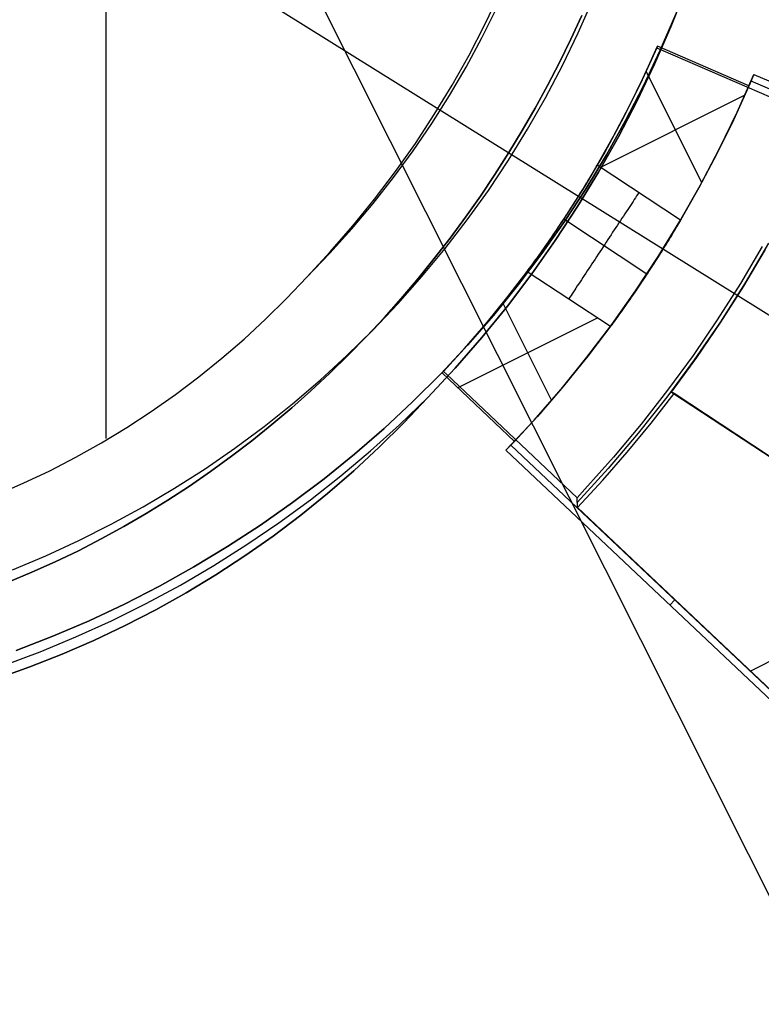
# Model space of a CAD drawing. Header units: millimetres. Extents: x 10871 to 12032, y -2698 to -1680.
# Tile 102 of 183: x 11459 to 11472, y -2072 to -2055. Entities that reach past the tile are written whole.
import ezdxf

# ---------------------------------------------------------------- set-up
doc = ezdxf.new("R2010")
doc.units = ezdxf.units.MM
for name, color, linetype in [('1', 7, 'Continuous'), ('color', 7, 'Continuous'), ('luz', 7, 'Continuous')]:
    doc.layers.add(name, color=color, linetype=linetype)

msp = doc.modelspace()

# ---------------------------------------------------------------- linework, layer by layer
at = {"layer": '1', "color": 7, "true_color": 0xffffff}
for p, q in [((11460.055, -2062.164, 36.403), (11460.055, -2032.445, 36.403)), ((11469.967, -2054.931, 44.653), (11470.228, -2054.269, 44.653)), ((11470.228, -2054.269, 44.653), (11469.967, -2054.931, 44.653)), ((11466.704, -2054.89, 36.403), (11466.964, -2054.343, 36.403)), ((11466.704, -2054.89, 36.403), (11466.964, -2054.343, 36.403)), ((11468.342, -2055.035, 40.51), (11468.599, -2054.451, 40.51)), ((11468.342, -2055.035, 43.135), (11468.599, -2054.451, 43.135)), ((11466.649, -2055.126, 36.403), (11466.907, -2054.606, 36.403)), ((11468.214, -2055.146, 37.885), (11468.404, -2054.734, 37.885)), ((11468.404, -2054.734, 43.135), (11468.214, -2055.146, 43.135)), ((11468.214, -2055.146, 37.885), (11468.404, -2054.734, 37.885)), ((11468.404, -2054.734, 43.135), (11468.214, -2055.146, 43.135)), ((11466.426, -2055.427, 36.403), (11466.704, -2054.89, 36.403)), ((11466.426, -2055.427, 36.403), (11466.704, -2054.89, 36.403)), ((11469.683, -2055.585, 44.653), (11469.967, -2054.931, 44.653)), ((11469.967, -2054.931, 44.653), (11469.683, -2055.585, 44.653)), ((11466.373, -2055.637, 36.403), (11466.649, -2055.126, 36.403)), ((11468.014, -2055.555, 37.885), (11468.214, -2055.146, 37.885)), ((11468.214, -2055.146, 43.135), (11468.014, -2055.555, 43.135)), ((11468.014, -2055.555, 37.885), (11468.214, -2055.146, 37.885)), ((11468.214, -2055.146, 43.135), (11468.014, -2055.555, 43.135)), ((11468.065, -2055.61, 40.51), (11468.342, -2055.035, 40.51)), ((11468.065, -2055.61, 43.135), (11468.342, -2055.035, 43.135)), ((11466.129, -2055.955, 36.403), (11466.426, -2055.427, 36.403)), ((11466.129, -2055.955, 36.403), (11466.426, -2055.427, 36.403)), ((11466.08, -2056.138, 36.403), (11466.373, -2055.637, 36.403)), ((11467.769, -2056.175, 40.51), (11468.065, -2055.61, 40.51)), ((11467.769, -2056.175, 43.135), (11468.065, -2055.61, 43.135)), ((11467.806, -2055.959, 37.885), (11468.014, -2055.555, 37.885)), ((11468.014, -2055.555, 43.135), (11467.806, -2055.959, 43.135)), ((11467.806, -2055.959, 37.885), (11468.014, -2055.555, 37.885)), ((11468.014, -2055.555, 43.135), (11467.806, -2055.959, 43.135)), ((11469.377, -2056.228, 44.653), (11469.683, -2055.585, 44.653)), ((11469.683, -2055.585, 44.653), (11469.377, -2056.228, 44.653)), ((11465.814, -2056.473, 36.403), (11466.129, -2055.955, 36.403)), ((11465.814, -2056.473, 36.403), (11466.129, -2055.955, 36.403)), ((11467.588, -2056.358, 37.885), (11467.806, -2055.959, 37.885)), ((11467.806, -2055.959, 43.135), (11467.588, -2056.358, 43.135)), ((11467.588, -2056.358, 37.885), (11467.806, -2055.959, 37.885)), ((11467.806, -2055.959, 43.135), (11467.588, -2056.358, 43.135)), ((11465.77, -2056.628, 36.403), (11466.08, -2056.138, 36.403)), ((11467.453, -2056.729, 40.51), (11467.769, -2056.175, 40.51)), ((11467.453, -2056.729, 43.135), (11467.769, -2056.175, 43.135)), ((11467.361, -2056.752, 37.885), (11467.588, -2056.358, 37.885)), ((11467.588, -2056.358, 43.135), (11467.361, -2056.752, 43.135)), ((11467.361, -2056.752, 37.885), (11467.588, -2056.358, 37.885)), ((11467.588, -2056.358, 43.135), (11467.361, -2056.752, 43.135)), ((11469.05, -2056.861, 44.653), (11469.377, -2056.228, 44.653)), ((11469.377, -2056.228, 44.653), (11469.05, -2056.861, 44.653)), ((11465.483, -2056.979, 36.403), (11465.814, -2056.473, 36.403)), ((11465.483, -2056.979, 36.403), (11465.814, -2056.473, 36.403)), ((11465.443, -2057.108, 36.403), (11465.77, -2056.628, 36.403)), ((11467.118, -2057.272, 40.51), (11467.453, -2056.729, 40.51)), ((11467.118, -2057.272, 43.135), (11467.453, -2056.729, 43.135)), ((11467.125, -2057.141, 37.885), (11467.361, -2056.752, 37.885)), ((11467.361, -2056.752, 43.135), (11467.125, -2057.141, 43.135)), ((11467.125, -2057.141, 37.885), (11467.361, -2056.752, 37.885)), ((11467.361, -2056.752, 43.135), (11467.125, -2057.141, 43.135)), ((11468.701, -2057.482, 44.653), (11469.05, -2056.861, 44.653)), ((11469.05, -2056.861, 44.653), (11468.701, -2057.482, 44.653)), ((11465.134, -2057.474, 36.403), (11465.483, -2056.979, 36.403)), ((11465.134, -2057.474, 36.403), (11465.483, -2056.979, 36.403)), ((11465.1, -2057.577, 36.403), (11465.443, -2057.108, 36.403)), ((11466.88, -2057.525, 37.885), (11467.125, -2057.141, 37.885)), ((11467.125, -2057.141, 43.135), (11466.88, -2057.525, 43.135)), ((11466.88, -2057.525, 37.885), (11467.125, -2057.141, 37.885)), ((11467.125, -2057.141, 43.135), (11466.88, -2057.525, 43.135)), ((11466.765, -2057.804, 40.51), (11467.118, -2057.272, 40.51)), ((11466.765, -2057.804, 43.135), (11467.118, -2057.272, 43.135)), ((11464.742, -2058.033, 36.403), (11465.1, -2057.577, 36.403)), ((11464.768, -2057.956, 36.403), (11465.134, -2057.474, 36.403)), ((11464.768, -2057.956, 36.403), (11465.134, -2057.474, 36.403)), ((11466.627, -2057.903, 37.885), (11466.88, -2057.525, 37.885)), ((11466.88, -2057.525, 43.135), (11466.627, -2057.903, 43.135)), ((11466.627, -2057.903, 37.885), (11466.88, -2057.525, 37.885)), ((11466.88, -2057.525, 43.135), (11466.627, -2057.903, 43.135)), ((11468.331, -2058.09, 44.653), (11468.701, -2057.482, 44.653)), ((11468.701, -2057.482, 44.653), (11468.331, -2058.09, 44.653)), ((11466.365, -2058.275, 37.885), (11466.627, -2057.903, 37.885)), ((11466.627, -2057.903, 43.135), (11466.365, -2058.275, 43.135)), ((11466.365, -2058.275, 37.885), (11466.627, -2057.903, 37.885)), ((11466.627, -2057.903, 43.135), (11466.365, -2058.275, 43.135)), ((11466.393, -2058.322, 40.51), (11466.765, -2057.804, 40.51)), ((11466.393, -2058.322, 43.135), (11466.765, -2057.804, 43.135)), ((11464.368, -2058.477, 36.403), (11464.742, -2058.033, 36.403)), ((11464.386, -2058.426, 36.403), (11464.768, -2057.956, 36.403)), ((11464.386, -2058.426, 36.403), (11464.768, -2057.956, 36.403)), ((11467.94, -2058.686, 44.653), (11468.331, -2058.09, 44.653)), ((11468.331, -2058.09, 44.653), (11467.94, -2058.686, 44.653)), ((11466.094, -2058.642, 37.885), (11466.365, -2058.275, 37.885)), ((11466.365, -2058.275, 43.135), (11466.094, -2058.642, 43.135)), ((11466.094, -2058.642, 37.885), (11466.365, -2058.275, 37.885)), ((11466.365, -2058.275, 43.135), (11466.094, -2058.642, 43.135)), ((11463.988, -2058.883, 36.403), (11464.386, -2058.426, 36.403)), ((11463.988, -2058.883, 36.403), (11464.386, -2058.426, 36.403)), ((11466.004, -2058.828, 40.51), (11466.393, -2058.322, 40.51)), ((11466.004, -2058.828, 43.135), (11466.393, -2058.322, 43.135)), ((11463.979, -2058.908, 36.403), (11464.368, -2058.477, 36.403)), ((11465.816, -2059.001, 37.885), (11466.094, -2058.642, 37.885)), ((11466.094, -2058.642, 43.135), (11465.816, -2059.001, 43.135)), ((11465.816, -2059.001, 37.885), (11466.094, -2058.642, 37.885)), ((11466.094, -2058.642, 43.135), (11465.816, -2059.001, 43.135)), ((11467.53, -2059.268, 44.653), (11467.94, -2058.686, 44.653)), ((11467.94, -2058.686, 44.653), (11467.53, -2059.268, 44.653)), ((11463.575, -2059.326, 36.403), (11463.988, -2058.883, 36.403)), ((11463.575, -2059.326, 36.403), (11463.988, -2058.883, 36.403)), ((11463.575, -2059.326, 36.403), (11463.979, -2058.908, 36.403)), ((11465.598, -2059.32, 40.51), (11466.004, -2058.828, 40.51)), ((11465.598, -2059.32, 43.135), (11466.004, -2058.828, 43.135)), ((11465.53, -2059.355, 37.885), (11465.816, -2059.001, 37.885)), ((11465.816, -2059.001, 43.135), (11465.53, -2059.355, 43.135)), ((11465.53, -2059.355, 37.885), (11465.816, -2059.001, 37.885)), ((11465.816, -2059.001, 43.135), (11465.53, -2059.355, 43.135)), ((11465.175, -2059.797, 40.51), (11465.598, -2059.32, 40.51)), ((11465.175, -2059.797, 43.135), (11465.598, -2059.32, 43.135)), ((11467.099, -2059.836, 44.653), (11467.53, -2059.268, 44.653)), ((11467.53, -2059.268, 44.653), (11467.099, -2059.836, 44.653)), ((11463.221, -2059.702, 36.403), (11463.575, -2059.326, 36.403)), ((11463.221, -2059.702, 36.403), (11463.575, -2059.326, 36.403)), ((11465.235, -2059.701, 37.885), (11465.53, -2059.355, 37.885)), ((11465.53, -2059.355, 43.135), (11465.235, -2059.701, 43.135)), ((11465.235, -2059.701, 37.885), (11465.53, -2059.355, 37.885)), ((11465.53, -2059.355, 43.135), (11465.235, -2059.701, 43.135)), ((11462.854, -2060.066, 36.403), (11463.221, -2059.702, 36.403)), ((11462.854, -2060.066, 36.403), (11463.221, -2059.702, 36.403)), ((11464.735, -2060.26, 40.51), (11465.175, -2059.797, 40.51)), ((11464.735, -2060.26, 43.135), (11465.175, -2059.797, 43.135)), ((11464.933, -2060.041, 37.885), (11465.235, -2059.701, 37.885)), ((11465.235, -2059.701, 43.135), (11464.933, -2060.041, 43.135)), ((11464.933, -2060.041, 37.885), (11465.235, -2059.701, 37.885)), ((11465.235, -2059.701, 43.135), (11464.933, -2060.041, 43.135)), ((11466.65, -2060.389, 44.653), (11467.099, -2059.836, 44.653)), ((11467.099, -2059.836, 44.653), (11466.65, -2060.389, 44.653)), ((11462.475, -2060.417, 36.403), (11462.854, -2060.066, 36.403)), ((11462.475, -2060.417, 36.403), (11462.854, -2060.066, 36.403)), ((11464.623, -2060.373, 37.885), (11464.933, -2060.041, 37.885)), ((11464.933, -2060.041, 43.135), (11464.623, -2060.373, 43.135)), ((11464.623, -2060.373, 37.885), (11464.933, -2060.041, 37.885)), ((11464.933, -2060.041, 43.135), (11464.623, -2060.373, 43.135)), ((11464.28, -2060.707, 40.51), (11464.735, -2060.26, 40.51)), ((11464.28, -2060.707, 43.135), (11464.735, -2060.26, 43.135)), ((11462.084, -2060.755, 36.403), (11462.475, -2060.417, 36.403)), ((11462.084, -2060.755, 36.403), (11462.475, -2060.417, 36.403)), ((11464.306, -2060.698, 37.885), (11464.623, -2060.373, 37.885)), ((11464.623, -2060.373, 43.135), (11464.306, -2060.698, 43.135)), ((11464.306, -2060.698, 37.885), (11464.623, -2060.373, 37.885)), ((11464.623, -2060.373, 43.135), (11464.306, -2060.698, 43.135)), ((11466.182, -2060.926, 44.653), (11466.65, -2060.389, 44.653)), ((11466.65, -2060.389, 44.653), (11466.182, -2060.926, 44.653)), ((11463.981, -2061.015, 37.885), (11464.306, -2060.698, 37.885)), ((11464.306, -2060.698, 43.135), (11463.981, -2061.015, 43.135)), ((11463.981, -2061.015, 37.885), (11464.306, -2060.698, 37.885)), ((11464.306, -2060.698, 43.135), (11463.981, -2061.015, 43.135)), ((11461.682, -2061.08, 36.403), (11462.084, -2060.755, 36.403)), ((11461.682, -2061.08, 36.403), (11462.084, -2060.755, 36.403)), ((11463.81, -2061.139, 40.51), (11464.28, -2060.707, 40.51)), ((11463.81, -2061.139, 43.135), (11464.28, -2060.707, 43.135)), ((11463.65, -2061.325, 37.885), (11463.981, -2061.015, 37.885)), ((11463.981, -2061.015, 43.135), (11463.65, -2061.325, 43.135)), ((11463.65, -2061.325, 37.885), (11463.981, -2061.015, 37.885)), ((11463.981, -2061.015, 43.135), (11463.65, -2061.325, 43.135)), ((11465.696, -2061.447, 44.653), (11466.182, -2060.926, 44.653)), ((11466.182, -2060.926, 44.653), (11465.696, -2061.447, 44.653)), ((11461.269, -2061.392, 36.403), (11461.682, -2061.08, 36.403)), ((11461.269, -2061.392, 36.403), (11461.682, -2061.08, 36.403)), ((11463.325, -2061.553, 40.51), (11463.81, -2061.139, 40.51)), ((11463.325, -2061.553, 43.135), (11463.81, -2061.139, 43.135)), ((11460.846, -2061.689, 36.403), (11461.269, -2061.392, 36.403)), ((11460.846, -2061.689, 36.403), (11461.269, -2061.392, 36.403)), ((11463.311, -2061.626, 37.885), (11463.65, -2061.325, 37.885)), ((11463.65, -2061.325, 43.135), (11463.311, -2061.626, 43.135)), ((11463.311, -2061.626, 37.885), (11463.65, -2061.325, 37.885)), ((11463.65, -2061.325, 43.135), (11463.311, -2061.626, 43.135)), ((11462.827, -2061.951, 40.51), (11463.325, -2061.553, 40.51)), ((11462.827, -2061.951, 43.135), (11463.325, -2061.553, 43.135)), ((11465.205, -2061.921, 44.653), (11465.696, -2061.447, 44.653)), ((11465.279, -2061.889, 44.653), (11465.696, -2061.447, 44.653)), ((11465.696, -2061.447, 44.653), (11465.279, -2061.889, 44.653)), ((11460.414, -2061.971, 36.403), (11460.846, -2061.689, 36.403)), ((11460.414, -2061.971, 36.403), (11460.846, -2061.689, 36.403)), ((11462.965, -2061.918, 37.885), (11463.311, -2061.626, 37.885)), ((11463.311, -2061.626, 43.135), (11462.965, -2061.918, 43.135)), ((11462.965, -2061.918, 37.885), (11463.311, -2061.626, 37.885)), ((11463.311, -2061.626, 43.135), (11462.965, -2061.918, 43.135)), ((11464.848, -2062.317, 44.653), (11465.279, -2061.889, 44.653)), ((11465.279, -2061.889, 44.653), (11464.848, -2062.317, 44.653)), ((11459.972, -2062.239, 36.403), (11460.414, -2061.971, 36.403)), ((11459.972, -2062.239, 36.403), (11460.414, -2061.971, 36.403)), ((11462.314, -2062.331, 40.51), (11462.827, -2061.951, 40.51)), ((11462.314, -2062.331, 43.135), (11462.827, -2061.951, 43.135)), ((11462.612, -2062.202, 37.885), (11462.965, -2061.918, 37.885)), ((11462.965, -2061.918, 43.135), (11462.612, -2062.202, 43.135)), ((11462.612, -2062.202, 37.885), (11462.965, -2061.918, 37.885)), ((11462.965, -2061.918, 43.135), (11462.612, -2062.202, 43.135)), ((11464.698, -2062.379, 44.653), (11465.205, -2061.921, 44.653)), ((11459.521, -2062.492, 36.403), (11459.972, -2062.239, 36.403)), ((11459.521, -2062.492, 36.403), (11459.972, -2062.239, 36.403)), ((11462.253, -2062.477, 37.885), (11462.612, -2062.202, 37.885)), ((11462.612, -2062.202, 43.135), (11462.253, -2062.477, 43.135)), ((11462.253, -2062.477, 37.885), (11462.612, -2062.202, 37.885)), ((11462.612, -2062.202, 43.135), (11462.253, -2062.477, 43.135)), ((11461.789, -2062.694, 40.51), (11462.314, -2062.331, 40.51)), ((11461.789, -2062.694, 43.135), (11462.314, -2062.331, 43.135)), ((11464.176, -2062.819, 44.653), (11464.698, -2062.379, 44.653)), ((11464.402, -2062.731, 44.653), (11464.848, -2062.317, 44.653)), ((11464.848, -2062.317, 44.653), (11464.402, -2062.731, 44.653)), ((11459.062, -2062.729, 36.403), (11459.521, -2062.492, 36.403)), ((11459.062, -2062.729, 36.403), (11459.521, -2062.492, 36.403)), ((11461.888, -2062.743, 37.885), (11462.253, -2062.477, 37.885)), ((11462.253, -2062.477, 43.135), (11461.888, -2062.743, 43.135)), ((11461.888, -2062.743, 37.885), (11462.253, -2062.477, 37.885)), ((11462.253, -2062.477, 43.135), (11461.888, -2062.743, 43.135)), ((11458.595, -2062.951, 36.403), (11459.062, -2062.729, 36.403)), ((11458.595, -2062.951, 36.403), (11459.062, -2062.729, 36.403)), ((11461.252, -2063.038, 40.51), (11461.789, -2062.694, 40.51)), ((11461.252, -2063.038, 43.135), (11461.789, -2062.694, 43.135)), ((11461.516, -2063, 37.885), (11461.888, -2062.743, 37.885)), ((11461.888, -2062.743, 43.135), (11461.516, -2063, 43.135)), ((11461.516, -2063, 37.885), (11461.888, -2062.743, 37.885)), ((11461.888, -2062.743, 43.135), (11461.516, -2063, 43.135)), ((11463.942, -2063.129, 44.653), (11464.402, -2062.731, 44.653)), ((11464.402, -2062.731, 44.653), (11463.942, -2063.129, 44.653)), ((11458.121, -2063.157, 36.403), (11458.595, -2062.951, 36.403)), ((11458.121, -2063.157, 36.403), (11458.595, -2062.951, 36.403)), ((11463.639, -2063.241, 44.653), (11464.176, -2062.819, 44.653)), ((11460.703, -2063.363, 40.51), (11461.252, -2063.038, 40.51)), ((11460.703, -2063.363, 43.135), (11461.252, -2063.038, 43.135)), ((11461.138, -2063.247, 37.885), (11461.516, -2063, 37.885)), ((11461.516, -2063, 43.135), (11461.138, -2063.247, 43.135)), ((11461.138, -2063.247, 37.885), (11461.516, -2063, 37.885)), ((11461.516, -2063, 43.135), (11461.138, -2063.247, 43.135)), ((11460.754, -2063.484, 37.885), (11461.138, -2063.247, 37.885)), ((11461.138, -2063.247, 43.135), (11460.754, -2063.484, 43.135)), ((11460.754, -2063.484, 37.885), (11461.138, -2063.247, 37.885)), ((11461.138, -2063.247, 43.135), (11460.754, -2063.484, 43.135)), ((11463.088, -2063.644, 44.653), (11463.639, -2063.241, 44.653)), ((11463.469, -2063.511, 44.653), (11463.942, -2063.129, 44.653)), ((11463.942, -2063.129, 44.653), (11463.469, -2063.511, 44.653)), ((11460.143, -2063.67, 40.51), (11460.703, -2063.363, 40.51)), ((11460.143, -2063.67, 43.135), (11460.703, -2063.363, 43.135)), ((11460.364, -2063.712, 37.885), (11460.754, -2063.484, 37.885)), ((11460.754, -2063.484, 43.135), (11460.364, -2063.712, 43.135)), ((11460.364, -2063.712, 37.885), (11460.754, -2063.484, 37.885)), ((11460.754, -2063.484, 43.135), (11460.364, -2063.712, 43.135)), ((11462.523, -2064.028, 44.653), (11463.088, -2063.644, 44.653)), ((11462.984, -2063.877, 44.653), (11463.469, -2063.511, 44.653)), ((11463.469, -2063.511, 44.653), (11462.984, -2063.877, 44.653)), ((11459.573, -2063.956, 40.51), (11460.143, -2063.67, 40.51)), ((11459.573, -2063.956, 43.135), (11460.143, -2063.67, 43.135)), ((11459.968, -2063.929, 37.885), (11460.364, -2063.712, 37.885)), ((11460.364, -2063.712, 43.135), (11459.968, -2063.929, 43.135)), ((11459.968, -2063.929, 37.885), (11460.364, -2063.712, 37.885)), ((11460.364, -2063.712, 43.135), (11459.968, -2063.929, 43.135)), ((11458.994, -2064.223, 40.51), (11459.573, -2063.956, 40.51)), ((11458.994, -2064.223, 43.135), (11459.573, -2063.956, 43.135)), ((11459.567, -2064.135, 37.885), (11459.968, -2063.929, 37.885)), ((11459.968, -2063.929, 43.135), (11459.567, -2064.135, 43.135)), ((11459.567, -2064.135, 37.885), (11459.968, -2063.929, 37.885)), ((11459.968, -2063.929, 43.135), (11459.567, -2064.135, 43.135)), ((11462.486, -2064.227, 44.653), (11462.984, -2063.877, 44.653)), ((11462.984, -2063.877, 44.653), (11462.486, -2064.227, 44.653)), ((11459.16, -2064.331, 37.885), (11459.567, -2064.135, 37.885)), ((11459.567, -2064.135, 43.135), (11459.16, -2064.331, 43.135)), ((11459.16, -2064.331, 37.885), (11459.567, -2064.135, 37.885)), ((11459.567, -2064.135, 43.135), (11459.16, -2064.331, 43.135)), ((11461.946, -2064.393, 44.653), (11462.523, -2064.028, 44.653)), ((11458.406, -2064.47, 40.51), (11458.994, -2064.223, 40.51)), ((11458.406, -2064.47, 43.135), (11458.994, -2064.223, 43.135)), ((11458.748, -2064.515, 37.885), (11459.16, -2064.331, 37.885)), ((11459.16, -2064.331, 43.135), (11458.748, -2064.515, 43.135)), ((11458.748, -2064.515, 37.885), (11459.16, -2064.331, 37.885)), ((11459.16, -2064.331, 43.135), (11458.748, -2064.515, 43.135)), ((11461.977, -2064.559, 44.653), (11462.486, -2064.227, 44.653)), ((11462.486, -2064.227, 44.653), (11461.977, -2064.559, 44.653)), ((11461.357, -2064.738, 44.653), (11461.946, -2064.393, 44.653)), ((11458.331, -2064.689, 37.885), (11458.748, -2064.515, 37.885)), ((11458.748, -2064.515, 43.135), (11458.331, -2064.689, 43.135)), ((11458.331, -2064.689, 37.885), (11458.748, -2064.515, 37.885)), ((11458.748, -2064.515, 43.135), (11458.331, -2064.689, 43.135)), ((11461.457, -2064.874, 44.653), (11461.977, -2064.559, 44.653)), ((11461.977, -2064.559, 44.653), (11461.457, -2064.874, 44.653)), ((11460.756, -2065.062, 44.653), (11461.357, -2064.738, 44.653)), ((11460.926, -2065.172, 44.653), (11461.457, -2064.874, 44.653)), ((11461.457, -2064.874, 44.653), (11460.926, -2065.172, 44.653)), ((11460.144, -2065.366, 44.653), (11460.756, -2065.062, 44.653)), ((11460.386, -2065.451, 44.653), (11460.926, -2065.172, 44.653)), ((11460.926, -2065.172, 44.653), (11460.386, -2065.451, 44.653)), ((11459.522, -2065.649, 44.653), (11460.144, -2065.366, 44.653)), ((11459.837, -2065.712, 44.653), (11460.386, -2065.451, 44.653)), ((11460.386, -2065.451, 44.653), (11459.837, -2065.712, 44.653)), ((11458.892, -2065.91, 44.653), (11459.522, -2065.649, 44.653)), ((11459.279, -2065.954, 44.653), (11459.837, -2065.712, 44.653)), ((11459.837, -2065.712, 44.653), (11459.279, -2065.954, 44.653)), ((11458.252, -2066.15, 44.653), (11458.892, -2065.91, 44.653)), ((11458.714, -2066.177, 44.653), (11459.279, -2065.954, 44.653)), ((11459.279, -2065.954, 44.653), (11458.714, -2066.177, 44.653)), ((11458.141, -2066.381, 44.653), (11458.714, -2066.177, 44.653)), ((11458.714, -2066.177, 44.653), (11458.141, -2066.381, 44.653))]:
    msp.add_line(p, q, dxfattribs=at)
at = {"layer": '1', "color": 7, "true_color": 0xf4f4f4}
for p, q in [((11469.785, -2055.34, 206.567), (11470.057, -2054.706, 206.567)), ((11470.057, -2054.706, 208.385), (11469.785, -2055.34, 208.385)), ((11469.785, -2055.34, 206.567), (11470.057, -2054.706, 206.567)), ((11470.057, -2054.706, 208.385), (11469.785, -2055.34, 208.385)), ((11469.785, -2055.34, 207.476), (11470.057, -2054.706, 207.476)), ((11469.49, -2055.964, 206.567), (11469.785, -2055.34, 206.567)), ((11469.785, -2055.34, 208.385), (11469.49, -2055.964, 208.385)), ((11469.49, -2055.964, 206.567), (11469.785, -2055.34, 206.567)), ((11469.785, -2055.34, 208.385), (11469.49, -2055.964, 208.385)), ((11469.49, -2055.964, 207.476), (11469.785, -2055.34, 207.476)), ((11469.175, -2056.578, 206.567), (11469.49, -2055.964, 206.567)), ((11469.49, -2055.964, 208.385), (11469.175, -2056.578, 208.385)), ((11469.175, -2056.578, 206.567), (11469.49, -2055.964, 206.567)), ((11469.49, -2055.964, 208.385), (11469.175, -2056.578, 208.385)), ((11469.175, -2056.578, 207.476), (11469.49, -2055.964, 207.476)), ((11468.838, -2057.181, 206.567), (11469.175, -2056.578, 206.567)), ((11469.175, -2056.578, 208.385), (11468.838, -2057.181, 208.385)), ((11468.838, -2057.181, 206.567), (11469.175, -2056.578, 206.567)), ((11469.175, -2056.578, 208.385), (11468.838, -2057.181, 208.385)), ((11468.838, -2057.181, 207.476), (11469.175, -2056.578, 207.476)), ((11468.481, -2057.772, 206.567), (11468.838, -2057.181, 206.567)), ((11468.838, -2057.181, 208.385), (11468.481, -2057.772, 208.385)), ((11468.481, -2057.772, 206.567), (11468.838, -2057.181, 206.567)), ((11468.838, -2057.181, 208.385), (11468.481, -2057.772, 208.385)), ((11468.481, -2057.772, 207.476), (11468.838, -2057.181, 207.476)), ((11468.103, -2058.35, 206.567), (11468.481, -2057.772, 206.567)), ((11468.481, -2057.772, 208.385), (11468.103, -2058.35, 208.385)), ((11468.103, -2058.35, 206.567), (11468.481, -2057.772, 206.567)), ((11468.481, -2057.772, 208.385), (11468.103, -2058.35, 208.385)), ((11468.103, -2058.35, 207.476), (11468.481, -2057.772, 207.476)), ((11467.706, -2058.915, 206.567), (11468.103, -2058.35, 206.567)), ((11468.103, -2058.35, 208.385), (11467.706, -2058.915, 208.385)), ((11467.706, -2058.915, 206.567), (11468.103, -2058.35, 206.567)), ((11468.103, -2058.35, 208.385), (11467.706, -2058.915, 208.385)), ((11467.706, -2058.915, 207.476), (11468.103, -2058.35, 207.476)), ((11467.289, -2059.465, 206.567), (11467.706, -2058.915, 206.567)), ((11467.706, -2058.915, 208.385), (11467.289, -2059.465, 208.385)), ((11467.289, -2059.465, 206.567), (11467.706, -2058.915, 206.567)), ((11467.706, -2058.915, 208.385), (11467.289, -2059.465, 208.385)), ((11467.289, -2059.465, 207.476), (11467.706, -2058.915, 207.476)), ((11466.854, -2060.001, 206.567), (11467.289, -2059.465, 206.567)), ((11467.289, -2059.465, 208.385), (11466.854, -2060.001, 208.385)), ((11466.854, -2060.001, 206.567), (11467.289, -2059.465, 206.567)), ((11467.289, -2059.465, 208.385), (11466.854, -2060.001, 208.385)), ((11466.854, -2060.001, 207.476), (11467.289, -2059.465, 207.476)), ((11466.401, -2060.522, 206.567), (11466.854, -2060.001, 206.567)), ((11466.854, -2060.001, 208.385), (11466.401, -2060.522, 208.385)), ((11466.401, -2060.522, 206.567), (11466.854, -2060.001, 206.567)), ((11466.854, -2060.001, 208.385), (11466.401, -2060.522, 208.385)), ((11466.401, -2060.522, 207.476), (11466.854, -2060.001, 207.476)), ((11465.929, -2061.027, 206.567), (11466.401, -2060.522, 206.567)), ((11466.401, -2060.522, 208.385), (11465.929, -2061.027, 208.385)), ((11465.929, -2061.027, 206.567), (11466.401, -2060.522, 206.567)), ((11466.401, -2060.522, 208.385), (11465.929, -2061.027, 208.385)), ((11465.929, -2061.027, 207.476), (11466.401, -2060.522, 207.476)), ((11465.441, -2061.515, 206.567), (11465.929, -2061.027, 206.567)), ((11465.929, -2061.027, 208.385), (11465.441, -2061.515, 208.385)), ((11465.441, -2061.515, 206.567), (11465.929, -2061.027, 206.567)), ((11465.929, -2061.027, 208.385), (11465.441, -2061.515, 208.385)), ((11465.441, -2061.515, 207.476), (11465.929, -2061.027, 207.476)), ((11464.936, -2061.986, 206.567), (11465.441, -2061.515, 206.567)), ((11465.441, -2061.515, 208.385), (11464.936, -2061.986, 208.385)), ((11464.936, -2061.986, 206.567), (11465.441, -2061.515, 206.567)), ((11465.441, -2061.515, 208.385), (11464.936, -2061.986, 208.385)), ((11464.936, -2061.986, 207.476), (11465.441, -2061.515, 207.476)), ((11464.415, -2062.439, 206.567), (11464.936, -2061.986, 206.567)), ((11464.936, -2061.986, 208.385), (11464.415, -2062.439, 208.385)), ((11464.415, -2062.439, 206.567), (11464.936, -2061.986, 206.567)), ((11464.936, -2061.986, 208.385), (11464.415, -2062.439, 208.385)), ((11464.415, -2062.439, 207.476), (11464.936, -2061.986, 207.476)), ((11463.879, -2062.874, 206.567), (11464.415, -2062.439, 206.567)), ((11464.415, -2062.439, 208.385), (11463.879, -2062.874, 208.385)), ((11463.879, -2062.874, 206.567), (11464.415, -2062.439, 206.567)), ((11464.415, -2062.439, 208.385), (11463.879, -2062.874, 208.385)), ((11463.879, -2062.874, 207.476), (11464.415, -2062.439, 207.476)), ((11463.328, -2063.29, 206.567), (11463.879, -2062.874, 206.567)), ((11463.879, -2062.874, 208.385), (11463.328, -2063.29, 208.385)), ((11463.328, -2063.29, 206.567), (11463.879, -2062.874, 206.567)), ((11463.879, -2062.874, 208.385), (11463.328, -2063.29, 208.385)), ((11463.328, -2063.29, 207.476), (11463.879, -2062.874, 207.476)), ((11462.764, -2063.687, 206.567), (11463.328, -2063.29, 206.567)), ((11463.328, -2063.29, 208.385), (11462.764, -2063.687, 208.385)), ((11462.764, -2063.687, 206.567), (11463.328, -2063.29, 206.567)), ((11463.328, -2063.29, 208.385), (11462.764, -2063.687, 208.385)), ((11462.764, -2063.687, 207.476), (11463.328, -2063.29, 207.476)), ((11462.185, -2064.064, 206.567), (11462.764, -2063.687, 206.567)), ((11462.764, -2063.687, 208.385), (11462.185, -2064.064, 208.385)), ((11462.185, -2064.064, 206.567), (11462.764, -2063.687, 206.567)), ((11462.764, -2063.687, 208.385), (11462.185, -2064.064, 208.385)), ((11462.185, -2064.064, 207.476), (11462.764, -2063.687, 207.476)), ((11461.594, -2064.421, 206.567), (11462.185, -2064.064, 206.567)), ((11462.185, -2064.064, 208.385), (11461.594, -2064.421, 208.385)), ((11461.594, -2064.421, 206.567), (11462.185, -2064.064, 206.567)), ((11462.185, -2064.064, 208.385), (11461.594, -2064.421, 208.385)), ((11461.594, -2064.421, 207.476), (11462.185, -2064.064, 207.476)), ((11460.991, -2064.758, 206.567), (11461.594, -2064.421, 206.567)), ((11461.594, -2064.421, 208.385), (11460.991, -2064.758, 208.385)), ((11460.991, -2064.758, 206.567), (11461.594, -2064.421, 206.567)), ((11461.594, -2064.421, 208.385), (11460.991, -2064.758, 208.385)), ((11460.991, -2064.758, 207.476), (11461.594, -2064.421, 207.476)), ((11460.377, -2065.073, 206.567), (11460.991, -2064.758, 206.567)), ((11460.991, -2064.758, 208.385), (11460.377, -2065.073, 208.385)), ((11460.377, -2065.073, 206.567), (11460.991, -2064.758, 206.567)), ((11460.991, -2064.758, 208.385), (11460.377, -2065.073, 208.385)), ((11460.377, -2065.073, 207.476), (11460.991, -2064.758, 207.476)), ((11459.753, -2065.367, 206.567), (11460.377, -2065.073, 206.567)), ((11460.377, -2065.073, 208.385), (11459.753, -2065.367, 208.385)), ((11459.753, -2065.367, 206.567), (11460.377, -2065.073, 206.567)), ((11460.377, -2065.073, 208.385), (11459.753, -2065.367, 208.385)), ((11459.753, -2065.367, 207.476), (11460.377, -2065.073, 207.476)), ((11459.118, -2065.639, 206.567), (11459.753, -2065.367, 206.567)), ((11459.753, -2065.367, 208.385), (11459.118, -2065.639, 208.385)), ((11459.118, -2065.639, 206.567), (11459.753, -2065.367, 206.567)), ((11459.753, -2065.367, 208.385), (11459.118, -2065.639, 208.385)), ((11459.118, -2065.639, 207.476), (11459.753, -2065.367, 207.476)), ((11458.475, -2065.89, 206.567), (11459.118, -2065.639, 206.567)), ((11459.118, -2065.639, 208.385), (11458.475, -2065.89, 208.385)), ((11458.475, -2065.89, 206.567), (11459.118, -2065.639, 206.567)), ((11459.118, -2065.639, 208.385), (11458.475, -2065.89, 208.385)), ((11458.475, -2065.89, 207.476), (11459.118, -2065.639, 207.476))]:
    msp.add_line(p, q, dxfattribs=at)
at = {"layer": 'color', "color": 254, "true_color": 0xcad1ee}
for p, q in [((11469.722, -2055.302, 33.904), (11469.437, -2055.924, 33.904)), ((11469.73, -2055.282, 32.654), (11469.445, -2055.908, 32.654)), ((11469.494, -2055.804, 31.904), (11469.735, -2055.27, 31.904)), ((11469.735, -2055.27, 31.904), (11469.722, -2055.302, 33.904)), ((11469.722, -2055.302, 33.904), (11469.786, -2055.331, 33.975)), ((11471.342, -2055.964, 31.904), (11469.735, -2055.27, 31.904)), ((11469.786, -2055.331, 33.975), (11472.685, -2056.584, 33.975)), ((11469.237, -2056.331, 31.904), (11469.494, -2055.804, 31.904)), ((11470.513, -2057.667, 31.904), (11469.535, -2055.716, 31.904)), ((11471.135, -2056.427, 19.504), (11471.427, -2055.765, 19.504)), ((11471.427, -2055.765, 19.504), (11471.342, -2055.964, 31.904)), ((11471.427, -2055.765, 19.504), (11480.19, -2059.554, 19.504)), ((11469.437, -2055.924, 33.904), (11469.132, -2056.536, 33.904)), ((11469.445, -2055.908, 32.654), (11469.138, -2056.525, 32.654)), ((11471.342, -2055.964, 31.904), (11471.069, -2056.568, 31.904)), ((11471.385, -2055.865, 25.704), (11471.097, -2056.507, 25.704)), ((11480.26, -2059.722, 26.74), (11471.378, -2055.882, 26.74)), ((11471.269, -2056.131, 31.904), (11468.736, -2057.4, 31.904)), ((11468.965, -2056.85, 31.904), (11469.237, -2056.331, 31.904)), ((11469.132, -2056.536, 33.904), (11468.805, -2057.138, 33.904)), ((11469.138, -2056.525, 32.654), (11468.81, -2057.13, 32.654)), ((11471.097, -2056.507, 25.704), (11470.789, -2057.139, 25.704)), ((11470.82, -2057.078, 19.504), (11471.135, -2056.427, 19.504)), ((11471.069, -2056.568, 31.904), (11470.777, -2057.163, 31.904)), ((11468.677, -2057.361, 31.904), (11468.965, -2056.85, 31.904)), ((11468.805, -2057.138, 33.904), (11468.459, -2057.727, 33.904)), ((11468.81, -2057.13, 32.654), (11468.461, -2057.724, 32.654)), ((11470.789, -2057.139, 25.704), (11470.461, -2057.762, 25.704)), ((11470.777, -2057.163, 31.904), (11470.468, -2057.749, 31.904)), ((11470.484, -2057.719, 19.504), (11470.82, -2057.078, 19.504)), ((11468.642, -2057.423, 31.829), (11468.66, -2057.391, 31.866)), ((11468.66, -2057.391, 31.866), (11468.677, -2057.361, 31.904)), ((11470.141, -2058.325, 31.904), (11468.677, -2057.361, 31.904)), ((11468.541, -2057.594, 31.666), (11468.563, -2057.558, 31.696)), ((11468.563, -2057.558, 31.696), (11468.584, -2057.523, 31.727)), ((11468.584, -2057.523, 31.727), (11468.604, -2057.489, 31.76)), ((11468.604, -2057.489, 31.76), (11468.623, -2057.455, 31.794)), ((11468.623, -2057.455, 31.794), (11468.642, -2057.423, 31.829)), ((11468.461, -2057.724, 32.654), (11468.092, -2058.305, 32.654)), ((11468.459, -2057.727, 33.904), (11468.092, -2058.305, 33.904)), ((11468.425, -2057.786, 31.54), (11468.449, -2057.746, 31.562)), ((11468.449, -2057.746, 31.562), (11468.473, -2057.707, 31.586)), ((11468.473, -2057.707, 31.586), (11468.496, -2057.669, 31.611)), ((11468.496, -2057.669, 31.611), (11468.519, -2057.631, 31.638)), ((11468.519, -2057.631, 31.638), (11468.541, -2057.594, 31.666)), ((11470.461, -2057.762, 25.704), (11470.113, -2058.373, 25.704)), ((11470.128, -2058.347, 19.504), (11470.484, -2057.719, 19.504)), ((11470.468, -2057.749, 31.904), (11470.141, -2058.325, 31.904)), ((11468.322, -2057.949, 31.467), (11468.348, -2057.907, 31.483)), ((11468.348, -2057.907, 31.483), (11468.374, -2057.866, 31.5)), ((11468.374, -2057.866, 31.5), (11468.4, -2057.826, 31.519)), ((11468.4, -2057.826, 31.519), (11468.425, -2057.786, 31.54)), ((11469.349, -2057.934, 31.794), (11469.328, -2057.966, 31.76)), ((11469.369, -2057.902, 31.829), (11469.349, -2057.934, 31.794)), ((11469.389, -2057.872, 31.866), (11469.369, -2057.902, 31.829)), ((11469.409, -2057.843, 31.904), (11469.389, -2057.872, 31.866)), ((11468.214, -2058.118, 31.421), (11468.242, -2058.075, 31.43)), ((11468.242, -2058.075, 31.43), (11468.269, -2058.033, 31.441)), ((11468.269, -2058.033, 31.441), (11468.296, -2057.991, 31.453)), ((11468.296, -2057.991, 31.453), (11468.322, -2057.949, 31.467)), ((11469.236, -2058.104, 31.638), (11469.212, -2058.141, 31.611)), ((11469.26, -2058.068, 31.666), (11469.236, -2058.104, 31.638)), ((11469.283, -2058.033, 31.696), (11469.26, -2058.068, 31.666)), ((11469.306, -2057.999, 31.727), (11469.283, -2058.033, 31.696)), ((11469.328, -2057.966, 31.76), (11469.306, -2057.999, 31.727)), ((11468.102, -2058.29, 31.404), (11468.13, -2058.247, 31.406)), ((11468.13, -2058.247, 31.406), (11468.158, -2058.204, 31.409)), ((11468.158, -2058.204, 31.409), (11468.186, -2058.161, 31.414)), ((11468.186, -2058.161, 31.414), (11468.214, -2058.118, 31.421)), ((11469.137, -2058.255, 31.54), (11469.111, -2058.295, 31.519)), ((11469.162, -2058.217, 31.562), (11469.137, -2058.255, 31.54)), ((11469.188, -2058.178, 31.586), (11469.162, -2058.217, 31.562)), ((11469.212, -2058.141, 31.611), (11469.188, -2058.178, 31.586)), ((11468.092, -2058.305, 32.654), (11467.704, -2058.873, 32.654)), ((11468.092, -2058.305, 33.904), (11467.706, -2058.87, 33.904)), ((11467.988, -2058.461, 31.414), (11468.017, -2058.419, 31.409)), ((11468.017, -2058.419, 31.409), (11468.045, -2058.376, 31.406)), ((11468.045, -2058.376, 31.406), (11468.074, -2058.333, 31.404)), ((11468.074, -2058.333, 31.404), (11468.102, -2058.29, 31.404)), ((11469.549, -2059.274, 31.404), (11468.088, -2058.312, 31.404)), ((11469.031, -2058.416, 31.467), (11469.004, -2058.457, 31.453)), ((11469.058, -2058.375, 31.483), (11469.031, -2058.416, 31.467)), ((11469.085, -2058.335, 31.5), (11469.058, -2058.375, 31.483)), ((11469.111, -2058.295, 31.519), (11469.085, -2058.335, 31.5)), ((11470.113, -2058.373, 25.704), (11469.745, -2058.973, 25.704)), ((11469.75, -2058.964, 19.504), (11470.128, -2058.347, 19.504)), ((11470.066, -2058.453, 31.76), (11470.046, -2058.487, 31.727)), ((11470.086, -2058.419, 31.794), (11470.066, -2058.453, 31.76)), ((11470.105, -2058.387, 31.829), (11470.086, -2058.419, 31.794)), ((11470.123, -2058.356, 31.866), (11470.105, -2058.387, 31.829)), ((11470.141, -2058.325, 31.904), (11470.123, -2058.356, 31.866)), ((11467.847, -2058.67, 31.467), (11467.875, -2058.629, 31.453)), ((11467.875, -2058.629, 31.453), (11467.903, -2058.587, 31.441)), ((11467.903, -2058.587, 31.441), (11467.931, -2058.546, 31.43)), ((11467.931, -2058.546, 31.43), (11467.96, -2058.504, 31.421)), ((11467.96, -2058.504, 31.421), (11467.988, -2058.461, 31.414)), ((11468.892, -2058.626, 31.414), (11468.864, -2058.669, 31.409)), ((11468.92, -2058.584, 31.421), (11468.892, -2058.626, 31.414)), ((11468.948, -2058.541, 31.43), (11468.92, -2058.584, 31.421)), ((11468.976, -2058.499, 31.441), (11468.948, -2058.541, 31.43)), ((11469.004, -2058.457, 31.453), (11468.976, -2058.499, 31.441)), ((11469.981, -2058.595, 31.638), (11469.958, -2058.632, 31.611)), ((11470.003, -2058.558, 31.666), (11469.981, -2058.595, 31.638)), ((11470.025, -2058.522, 31.696), (11470.003, -2058.558, 31.666)), ((11470.046, -2058.487, 31.727), (11470.025, -2058.522, 31.696)), ((11467.737, -2058.828, 31.54), (11467.764, -2058.789, 31.519)), ((11467.764, -2058.789, 31.519), (11467.792, -2058.75, 31.5)), ((11467.792, -2058.75, 31.5), (11467.819, -2058.71, 31.483)), ((11467.819, -2058.71, 31.483), (11467.847, -2058.67, 31.467)), ((11468.779, -2058.798, 31.404), (11468.751, -2058.841, 31.406)), ((11468.808, -2058.755, 31.404), (11468.779, -2058.798, 31.404)), ((11468.836, -2058.712, 31.406), (11468.808, -2058.755, 31.404)), ((11468.864, -2058.669, 31.409), (11468.836, -2058.712, 31.406)), ((11469.861, -2058.789, 31.519), (11469.836, -2058.83, 31.5)), ((11469.886, -2058.749, 31.54), (11469.861, -2058.789, 31.519)), ((11469.911, -2058.709, 31.562), (11469.886, -2058.749, 31.54)), ((11469.935, -2058.671, 31.586), (11469.911, -2058.709, 31.562)), ((11469.958, -2058.632, 31.611), (11469.935, -2058.671, 31.586)), ((11471.576, -2058.791, 34.178), (11471.191, -2059.442, 34.178)), ((11471.683, -2058.731, 30.541), (11471.273, -2059.43, 30.541)), ((11467.704, -2058.873, 32.654), (11467.296, -2059.428, 32.654)), ((11467.706, -2058.87, 33.904), (11467.301, -2059.421, 33.904)), ((11467.632, -2058.976, 31.638), (11467.658, -2058.94, 31.611)), ((11467.658, -2058.94, 31.611), (11467.684, -2058.903, 31.586)), ((11467.684, -2058.903, 31.586), (11467.71, -2058.866, 31.562)), ((11467.71, -2058.866, 31.562), (11467.737, -2058.828, 31.54)), ((11468.667, -2058.969, 31.421), (11468.639, -2059.012, 31.43)), ((11468.695, -2058.927, 31.414), (11468.667, -2058.969, 31.421)), ((11468.723, -2058.884, 31.409), (11468.695, -2058.927, 31.414)), ((11468.751, -2058.841, 31.406), (11468.723, -2058.884, 31.409)), ((11469.352, -2059.568, 19.504), (11469.75, -2058.964, 19.504)), ((11469.745, -2058.973, 25.704), (11469.358, -2059.56, 25.704)), ((11469.757, -2058.954, 31.453), (11469.73, -2058.996, 31.441)), ((11469.784, -2058.912, 31.467), (11469.757, -2058.954, 31.453)), ((11469.81, -2058.871, 31.483), (11469.784, -2058.912, 31.467)), ((11469.836, -2058.83, 31.5), (11469.81, -2058.871, 31.483)), ((11471.251, -2059.487, 29.904), (11471.633, -2058.842, 29.904)), ((11467.489, -2059.171, 31.829), (11467.512, -2059.141, 31.794)), ((11467.512, -2059.141, 31.794), (11467.535, -2059.11, 31.76)), ((11467.535, -2059.11, 31.76), (11467.558, -2059.078, 31.727)), ((11467.558, -2059.078, 31.727), (11467.583, -2059.044, 31.696)), ((11467.583, -2059.044, 31.696), (11467.607, -2059.01, 31.666)), ((11467.607, -2059.01, 31.666), (11467.632, -2058.976, 31.638)), ((11468.556, -2059.137, 31.467), (11468.529, -2059.178, 31.483)), ((11468.583, -2059.095, 31.453), (11468.556, -2059.137, 31.467)), ((11468.611, -2059.054, 31.441), (11468.583, -2059.095, 31.453)), ((11468.639, -2059.012, 31.43), (11468.611, -2059.054, 31.441)), ((11469.648, -2059.124, 31.414), (11469.62, -2059.167, 31.409)), ((11469.675, -2059.081, 31.421), (11469.648, -2059.124, 31.414)), ((11469.703, -2059.038, 31.43), (11469.675, -2059.081, 31.421)), ((11469.73, -2058.996, 31.441), (11469.703, -2059.038, 31.43)), ((11467.092, -2059.69, 31.904), (11467.446, -2059.228, 31.904)), ((11467.446, -2059.228, 31.904), (11467.467, -2059.2, 31.866)), ((11467.446, -2059.228, 31.904), (11468.91, -2060.192, 31.904)), ((11467.467, -2059.2, 31.866), (11467.489, -2059.171, 31.829)), ((11468.45, -2059.298, 31.54), (11468.425, -2059.336, 31.562)), ((11468.476, -2059.258, 31.519), (11468.45, -2059.298, 31.54)), ((11468.502, -2059.218, 31.5), (11468.476, -2059.258, 31.519)), ((11468.529, -2059.178, 31.483), (11468.502, -2059.218, 31.5)), ((11469.535, -2059.296, 31.404), (11469.507, -2059.339, 31.406)), ((11469.563, -2059.253, 31.404), (11469.535, -2059.296, 31.404)), ((11469.592, -2059.21, 31.406), (11469.563, -2059.253, 31.404)), ((11469.62, -2059.167, 31.409), (11469.592, -2059.21, 31.406)), ((11467.296, -2059.428, 32.654), (11466.869, -2059.968, 32.654)), ((11467.301, -2059.421, 33.904), (11466.877, -2059.958, 33.904)), ((11468.327, -2059.484, 31.666), (11468.304, -2059.52, 31.696)), ((11468.351, -2059.449, 31.638), (11468.327, -2059.484, 31.666)), ((11468.375, -2059.412, 31.611), (11468.351, -2059.449, 31.638)), ((11468.399, -2059.374, 31.586), (11468.375, -2059.412, 31.611)), ((11468.425, -2059.336, 31.562), (11468.399, -2059.374, 31.586)), ((11469.421, -2059.467, 31.421), (11469.393, -2059.509, 31.43)), ((11469.45, -2059.424, 31.414), (11469.421, -2059.467, 31.421)), ((11469.478, -2059.382, 31.409), (11469.45, -2059.424, 31.414)), ((11469.507, -2059.339, 31.406), (11469.478, -2059.382, 31.409)), ((11471.191, -2059.442, 34.178), (11470.786, -2060.08, 34.178)), ((11471.273, -2059.43, 30.541), (11470.839, -2060.115, 30.541)), ((11470.848, -2060.121, 29.904), (11471.251, -2059.487, 29.904)), ((11468.218, -2059.651, 31.829), (11468.198, -2059.681, 31.866)), ((11468.238, -2059.619, 31.794), (11468.218, -2059.651, 31.829)), ((11468.259, -2059.587, 31.76), (11468.238, -2059.619, 31.794)), ((11468.281, -2059.554, 31.727), (11468.259, -2059.587, 31.76)), ((11468.304, -2059.52, 31.696), (11468.281, -2059.554, 31.727)), ((11468.934, -2060.158, 19.504), (11469.352, -2059.568, 19.504)), ((11469.358, -2059.56, 25.704), (11468.952, -2060.135, 25.704)), ((11469.309, -2059.633, 31.467), (11469.281, -2059.673, 31.483)), ((11469.336, -2059.592, 31.453), (11469.309, -2059.633, 31.467)), ((11469.365, -2059.55, 31.441), (11469.336, -2059.592, 31.453)), ((11469.393, -2059.509, 31.43), (11469.365, -2059.55, 31.441)), ((11466.725, -2060.142, 31.904), (11467.092, -2059.69, 31.904)), ((11467.876, -2061.49, 31.904), (11467.019, -2059.782, 31.904)), ((11468.198, -2059.681, 31.866), (11468.178, -2059.71, 31.904)), ((11469.172, -2059.829, 31.562), (11469.146, -2059.867, 31.586)), ((11469.199, -2059.791, 31.54), (11469.172, -2059.829, 31.562)), ((11469.226, -2059.752, 31.519), (11469.199, -2059.791, 31.54)), ((11469.253, -2059.713, 31.5), (11469.226, -2059.752, 31.519)), ((11469.281, -2059.673, 31.483), (11469.253, -2059.713, 31.5)), ((11466.869, -2059.968, 32.654), (11466.424, -2060.493, 32.654)), ((11466.877, -2059.958, 33.904), (11466.435, -2060.48, 33.904)), ((11469.045, -2060.008, 31.696), (11469.021, -2060.041, 31.727)), ((11469.07, -2059.974, 31.666), (11469.045, -2060.008, 31.696)), ((11469.095, -2059.939, 31.638), (11469.07, -2059.974, 31.666)), ((11469.12, -2059.903, 31.611), (11469.095, -2059.939, 31.638)), ((11469.146, -2059.867, 31.586), (11469.12, -2059.903, 31.611)), ((11468.685, -2060.044, 31.904), (11466.229, -2061.275, 31.904)), ((11466.345, -2060.583, 31.904), (11466.725, -2060.142, 31.904)), ((11468.497, -2060.735, 19.504), (11468.934, -2060.158, 19.504)), ((11468.952, -2060.135, 25.704), (11468.528, -2060.696, 25.704)), ((11468.931, -2060.164, 31.866), (11468.91, -2060.192, 31.904)), ((11468.952, -2060.135, 31.829), (11468.931, -2060.164, 31.866)), ((11468.975, -2060.105, 31.794), (11468.952, -2060.135, 31.829)), ((11468.998, -2060.073, 31.76), (11468.975, -2060.105, 31.794)), ((11469.021, -2060.041, 31.727), (11468.998, -2060.073, 31.76)), ((11470.786, -2060.08, 34.178), (11470.359, -2060.704, 34.178)), ((11470.839, -2060.115, 30.541), (11470.381, -2060.784, 30.541)), ((11470.425, -2060.741, 29.904), (11470.848, -2060.121, 29.904)), ((11468.91, -2060.192, 31.904), (11468.511, -2060.716, 31.904)), ((11466.424, -2060.493, 32.654), (11465.961, -2061.003, 32.654)), ((11466.435, -2060.48, 33.904), (11465.976, -2060.987, 33.904)), ((11465.952, -2061.012, 31.904), (11466.345, -2060.583, 31.904)), ((11468.528, -2060.696, 25.704), (11468.085, -2061.243, 25.704)), ((11470.359, -2060.704, 34.178), (11469.913, -2061.314, 34.178)), ((11468.041, -2061.296, 19.504), (11468.497, -2060.735, 19.504)), ((11468.511, -2060.716, 31.904), (11468.097, -2061.229, 31.904)), ((11470.381, -2060.784, 30.541), (11469.9, -2061.436, 30.541)), ((11469.982, -2061.347, 29.904), (11470.425, -2060.741, 29.904)), ((11465.976, -2060.987, 33.904), (11465.952, -2061.012, 31.904)), ((11465.952, -2061.012, 31.904), (11467.223, -2062.214, 31.904)), ((11466.028, -2061.035, 33.975), (11465.976, -2060.987, 33.904)), ((11468.323, -2063.204, 33.975), (11466.028, -2061.035, 33.975)), ((11467.567, -2061.842, 19.504), (11468.041, -2061.296, 19.504)), ((11468.085, -2061.243, 25.704), (11467.626, -2061.776, 25.704)), ((11468.097, -2061.229, 31.904), (11467.668, -2061.728, 31.904)), ((11469.913, -2061.314, 34.178), (11469.448, -2061.909, 34.178)), ((11469.623, -2061.894, 26.904), (11470.026, -2061.375, 26.904)), ((11470.026, -2061.375, 26.904), (11469.982, -2061.347, 29.904)), ((11469.982, -2061.347, 29.904), (11477.676, -2066.416, 29.904)), ((11477.654, -2066.402, 28.404), (11470.004, -2061.361, 28.404)), ((11477.632, -2066.387, 26.904), (11470.026, -2061.375, 26.904)), ((11469.9, -2061.436, 30.541), (11469.397, -2062.072, 30.541)), ((11467.668, -2061.728, 31.904), (11467.223, -2062.214, 31.904)), ((11467.074, -2062.371, 19.504), (11467.567, -2061.842, 19.504)), ((11467.626, -2061.776, 25.704), (11467.149, -2062.293, 25.704)), ((11469.448, -2061.909, 34.178), (11468.963, -2062.489, 34.178)), ((11469.205, -2062.401, 26.904), (11469.623, -2061.894, 26.904)), ((11469.397, -2062.072, 30.541), (11468.872, -2062.69, 30.541)), ((11467.223, -2062.214, 31.904), (11467.074, -2062.371, 19.504)), ((11474.013, -2068.929, 19.504), (11467.074, -2062.371, 19.504)), ((11467.162, -2062.28, 26.74), (11474.195, -2068.927, 26.74)), ((11468.774, -2062.896, 26.904), (11469.205, -2062.401, 26.904)), ((11468.963, -2062.489, 34.178), (11468.459, -2063.052, 34.178)), ((11468.872, -2062.69, 30.541), (11468.326, -2063.289, 30.541)), ((11468.328, -2063.378, 26.904), (11468.774, -2062.896, 26.904)), ((11468.323, -2063.204, 33.975), (11468.459, -2063.052, 34.178)), ((11468.328, -2063.378, 26.904), (11468.323, -2063.204, 33.975)), ((11474.199, -2068.927, 26.904), (11468.328, -2063.378, 26.904)), ((11471.365, -2066.249, 26.904), (11474.805, -2064.525, 26.904)), ((11469.953, -2065.091, 19.504), (11470.041, -2064.997, 26.904))]:
    msp.add_line(p, q, dxfattribs=at)
at = {"layer": 'luz', "color": 254, "true_color": 0xcad1ee}
for p, q in [((11390.697, -1908.763, -39.746), (11526.17, -2178.772, -39.746)), ((11390.697, -1908.763, -41.246), (11526.17, -2178.772, -41.246)), ((11324.342, -1967.929, -42.746), (11578.425, -2126.681, -42.746)), ((11324.342, -1967.929, -41.246), (11578.425, -2126.681, -41.246))]:
    msp.add_line(p, q, dxfattribs=at)

doc.saveas('drawing.dxf')
